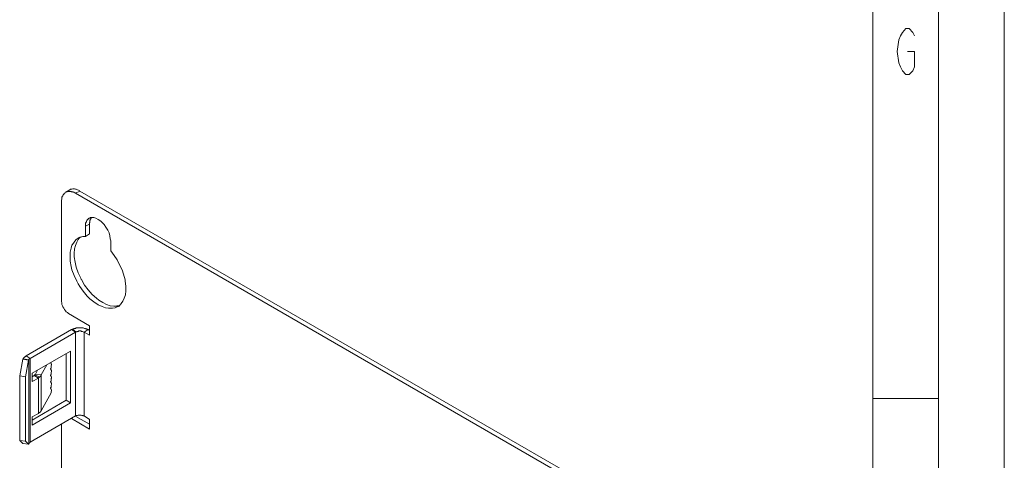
# Model space of a CAD drawing. Header units: millimetres. Extents: x 0 to 839, y 1 to 594.
# Tile 24 of 27: x 764 to 839, y 243 to 277. Entities that reach past the tile are written whole.
import ezdxf

# ---------------------------------------------------------------- set-up
doc = ezdxf.new("R2010")
doc.units = ezdxf.units.MM
doc.header["$MEASUREMENT"] = 0
doc.layers.get('0').update_dxf_attribs({"linetype": 'CONTINUOUS'})

msp = doc.modelspace()

# ---------------------------------------------------------------- linework, layer by layer
at = {"color": 0, "linetype": 'Continuous', "lineweight": 15, "true_color": 0x000007}
for points in [[(839.025, 1.452), (839.025, 594.132), (839.025, 594.132)], [(829.059, 11.418), (829.059, 584.133), (829.059, 584.133)], [(768.24, 263.703), (767.943, 263.505), (767.943, 263.505)], [(768.999, 263.604), (768.966, 263.637), (768.9, 263.67), (768.834, 263.703), (768.735, 263.736), (768.669, 263.736), (768.603, 263.769), (768.57, 263.769), (768.471, 263.769), (768.405, 263.736), (768.306, 263.736), (768.24, 263.703)], [(816.849, 235.983), (768.999, 263.604), (768.999, 263.604)], [(769.791, 261.459), (769.791, 261.426), (769.791, 261.393), (769.758, 261.36), (769.758, 261.36), (769.758, 261.327), (769.758, 261.294), (769.758, 261.261), (769.758, 261.228), (769.725, 261.195), (769.725, 261.129), (769.725, 261.096)], [(769.725, 260.37), (769.725, 261.096), (769.725, 261.096)], [(769.89, 261.624), (769.89, 261.591), (769.857, 261.591), (769.857, 261.558), (769.857, 261.558), (769.824, 261.525), (769.824, 261.525), (769.824, 261.492), (769.824, 261.492), (769.791, 261.459), (769.791, 261.459)], [(769.428, 260.172), (769.725, 260.37), (769.725, 260.37)], [(768.867, 259.941), (768.768, 259.743), (768.669, 259.479), (768.603, 259.215), (768.57, 258.885), (768.57, 258.621), (768.636, 258.225), (768.735, 257.829), (768.867, 257.4), (769.065, 257.004), (769.098, 256.905), (769.131, 256.905), (769.362, 256.476), (769.626, 256.113), (769.923, 255.783), (770.253, 255.486), (770.451, 255.354), (770.748, 255.156), (771.012, 255.024), (771.309, 254.925), (771.573, 254.892)], [(769.032, 260.106), (769.032, 260.106), (768.999, 260.073), (768.999, 260.073), (768.966, 260.04), (768.966, 260.04), (768.933, 260.007), (768.933, 259.974), (768.9, 259.974), (768.9, 259.941), (768.867, 259.941)], [(771.573, 254.892), (771.573, 254.892), (771.639, 254.892), (771.672, 254.892), (771.705, 254.892), (771.738, 254.892), (771.804, 254.892), (771.837, 254.925), (771.87, 254.925), (771.936, 254.925), (771.969, 254.925), (772.002, 254.958)], [(764.94, 251.13), (768.372, 253.11), (768.372, 253.11)], [(768.438, 253.143), (768.471, 253.143), (768.471, 253.176), (768.504, 253.176), (768.537, 253.176), (768.537, 253.176), (768.57, 253.209), (768.603, 253.209), (768.603, 253.209), (768.636, 253.209), (768.669, 253.209)], [(768.669, 253.209), (768.735, 253.242), (768.801, 253.242), (768.9, 253.242), (768.966, 253.242), (769.032, 253.242), (769.131, 253.242), (769.197, 253.242), (769.263, 253.242), (769.362, 253.209), (769.428, 253.209)], [(769.428, 253.209), (769.428, 253.176), (769.461, 253.176), (769.494, 253.176), (769.494, 253.176), (769.527, 253.143), (769.527, 253.143), (769.56, 253.143), (769.593, 253.143), (769.593, 253.11), (769.626, 253.11)], [(769.626, 253.11), (769.725, 253.044), (769.725, 253.044)], [(764.676, 250.866), (764.445, 249.612), (764.445, 249.612)], [(764.676, 250.866), (764.709, 250.899), (764.709, 250.899)], [(765.105, 250.8), (764.676, 250.866), (764.676, 250.866)], [(764.709, 250.899), (764.709, 250.899), (764.709, 250.899), (764.709, 250.932), (764.709, 250.932), (764.742, 250.932), (764.742, 250.932), (764.742, 250.965), (764.742, 250.965), (764.742, 250.965), (764.742, 250.965)], [(764.742, 250.965), (764.775, 250.998), (764.775, 250.998), (764.775, 250.998), (764.775, 250.998), (764.808, 251.031), (764.808, 251.031), (764.808, 251.031), (764.808, 251.031), (764.841, 251.064), (764.841, 251.064)], [(764.841, 251.064), (764.841, 251.064), (764.841, 251.064), (764.874, 251.064), (764.874, 251.097), (764.874, 251.097), (764.907, 251.097), (764.907, 251.097), (764.907, 251.097), (764.94, 251.13), (764.94, 251.13)], [(767.976, 251.295), (767.976, 247.764), (767.976, 247.764)], [(765.633, 249.744), (765.798, 250.041), (765.798, 250.041)], [(766.821, 250.503), (766.854, 250.503), (766.854, 250.503)], [(766.821, 250.041), (766.854, 250.008), (766.854, 250.008)], [(764.445, 244.728), (764.445, 249.612), (764.445, 249.612)], [(764.874, 249.546), (764.445, 249.612), (764.445, 249.612)], [(765.534, 249.645), (765.402, 249.546), (765.402, 249.546)], [(765.633, 249.744), (765.633, 249.744), (765.633, 249.711), (765.633, 249.711), (765.633, 249.711), (765.633, 249.711), (765.6, 249.711), (765.6, 249.678), (765.6, 249.678), (765.6, 249.678), (765.6, 249.678)], [(766.821, 249.546), (766.854, 249.546), (766.854, 249.546)], [(766.821, 249.051), (766.854, 249.051), (766.854, 249.051)], [(766.821, 248.556), (766.854, 248.556), (766.854, 248.556)], [(765.402, 246.246), (767.976, 247.764), (767.976, 247.764)], [(768.306, 247.566), (767.976, 247.764), (767.976, 247.764)], [(834.042, 247.896), (829.059, 247.896), (829.059, 247.896)], [(768.702, 246.543), (769.725, 245.949), (769.725, 245.949)], [(764.445, 244.728), (764.676, 244.497), (764.676, 244.497)], [(764.874, 244.662), (764.445, 244.728), (764.445, 244.728)], [(765.105, 244.431), (764.676, 244.497), (764.676, 244.497)]]:
    msp.add_lwpolyline(points, dxfattribs=at)
at = {"color": 0, "linetype": 'Continuous', "lineweight": 5, "true_color": 0x000007}
for points in [[(834.042, 6.435), (834.042, 589.149), (834.042, 589.149)], [(831.699, 274.164), (832.227, 274.164), (832.227, 273.009), (832.095, 272.712), (831.831, 272.415), (831.567, 272.415), (831.303, 272.712), (831.171, 273.009), (831.039, 273.306), (830.907, 274.164), (831.039, 275.055), (831.171, 275.352), (831.303, 275.616), (831.567, 275.913), (831.831, 275.913), (832.095, 275.616), (832.227, 275.352)], [(768.669, 263.439), (768.999, 263.604), (768.999, 263.604)], [(769.428, 260.931), (769.725, 261.096), (769.725, 261.096)], [(768.372, 253.11), (768.669, 252.912), (768.669, 252.912)], [(768.438, 253.143), (768.702, 252.945), (768.702, 252.945)], [(768.669, 252.912), (768.669, 246.576), (768.669, 246.576)], [(769.626, 253.11), (769.329, 252.912), (769.329, 252.912)], [(769.329, 252.912), (769.329, 246.576), (769.329, 246.576)], [(764.709, 250.899), (765.138, 250.833), (765.138, 250.833)], [(764.94, 251.13), (765.237, 250.932), (765.237, 250.932)], [(765.138, 250.833), (765.138, 244.464), (765.138, 244.464)], [(765.237, 250.932), (765.237, 244.596), (765.237, 244.596)], [(765.534, 249.645), (765.864, 249.447), (765.864, 249.447)], [(765.6, 249.678), (765.963, 249.513), (765.963, 249.513)], [(765.633, 249.744), (766.062, 249.678), (766.062, 249.678)], [(765.864, 246.774), (765.864, 249.447), (765.864, 249.447)], [(766.062, 246.972), (766.062, 249.678), (766.062, 249.678)]]:
    msp.add_lwpolyline(points, dxfattribs=at)
at = {"color": 0, "linetype": 'Continuous', "lineweight": 9, "true_color": 0x000007}
for points in [[(767.943, 263.505), (767.91, 263.472), (767.844, 263.439), (767.778, 263.373), (767.745, 263.307), (767.712, 263.241), (767.679, 263.208), (767.646, 263.142), (767.646, 263.043), (767.646, 262.977), (767.613, 262.911), (767.613, 262.812)], [(768.339, 263.571), (768.339, 263.571), (768.273, 263.571), (768.24, 263.571), (768.24, 263.571), (768.174, 263.571), (768.141, 263.571), (768.108, 263.571), (768.042, 263.538), (768.009, 263.538), (767.976, 263.538), (767.943, 263.505)], [(768.669, 263.439), (768.669, 263.439), (768.636, 263.472), (768.603, 263.472), (768.603, 263.472), (768.57, 263.505), (768.537, 263.505), (768.504, 263.505), (768.471, 263.538), (768.438, 263.538), (768.372, 263.538), (768.339, 263.571)], [(816.519, 235.818), (768.669, 263.439), (768.669, 263.439)], [(767.613, 262.812), (767.613, 255.255), (767.613, 255.255)], [(769.494, 261.294), (769.494, 261.261), (769.461, 261.228), (769.461, 261.195), (769.461, 261.195), (769.428, 261.162), (769.428, 261.096), (769.428, 261.063), (769.428, 261.03), (769.428, 260.997), (769.428, 260.964), (769.428, 260.931)], [(769.692, 261.558), (769.692, 261.525), (769.659, 261.525), (769.626, 261.492), (769.626, 261.459), (769.593, 261.459), (769.56, 261.426), (769.56, 261.393), (769.527, 261.36), (769.527, 261.36), (769.494, 261.327), (769.494, 261.294)], [(769.89, 261.591), (769.89, 261.591), (769.857, 261.591), (769.824, 261.591), (769.824, 261.591), (769.791, 261.591), (769.791, 261.591), (769.758, 261.558), (769.725, 261.558), (769.725, 261.558), (769.692, 261.558)], [(771.342, 259.842), (771.309, 259.974), (771.276, 260.205), (771.21, 260.436), (771.111, 260.634), (770.979, 260.865), (770.847, 261.063), (770.748, 261.162), (770.583, 261.327), (770.385, 261.459), (770.22, 261.558), (770.055, 261.591), (769.89, 261.591)], [(769.428, 260.172), (769.428, 260.931), (769.428, 260.931)], [(768.867, 260.04), (768.702, 259.908), (768.57, 259.743), (768.438, 259.545), (768.405, 259.512), (768.339, 259.281), (768.273, 258.984), (768.273, 258.687), (768.273, 258.654), (768.273, 258.291), (768.339, 257.895), (768.405, 257.631), (768.57, 257.202), (768.768, 256.773), (768.867, 256.575), (768.999, 256.377), (769.263, 256.014), (769.56, 255.651), (769.758, 255.453), (770.055, 255.222), (770.385, 254.991), (770.385, 254.991), (770.682, 254.859), (770.946, 254.76), (771.177, 254.727), (771.21, 254.727), (771.474, 254.727), (771.672, 254.76), (771.87, 254.859)], [(769.428, 260.172), (769.362, 260.172), (769.329, 260.172), (769.263, 260.172), (769.23, 260.172), (769.164, 260.139), (769.131, 260.139), (769.065, 260.106), (769.032, 260.106), (768.966, 260.073), (768.933, 260.073)], [(771.342, 259.842), (771.342, 259.083), (771.342, 259.083)], [(772.134, 255.09), (772.266, 255.255), (772.365, 255.486), (772.464, 255.75), (772.497, 256.047), (772.497, 256.41), (772.431, 256.773), (772.431, 256.872), (772.299, 257.301), (772.2, 257.631), (772.002, 258.027), (771.837, 258.39), (771.606, 258.72), (771.342, 259.083)], [(767.613, 255.255), (767.646, 255.123), (767.646, 255.024), (767.679, 254.925), (767.712, 254.826), (767.778, 254.727), (767.844, 254.628), (767.91, 254.529), (767.976, 254.463), (768.075, 254.397), (768.141, 254.331)], [(771.87, 254.859), (771.903, 254.859), (771.936, 254.892), (771.969, 254.892), (772.002, 254.925), (772.002, 254.958), (772.035, 254.958), (772.068, 254.991), (772.101, 255.024), (772.101, 255.057), (772.134, 255.09)], [(768.141, 254.331), (769.725, 253.407), (769.725, 253.407)], [(765.237, 250.932), (768.669, 252.912), (768.669, 252.912)], [(768.702, 252.945), (768.768, 252.945), (768.801, 252.978), (768.867, 252.978), (768.933, 253.011), (768.999, 253.011), (769.065, 253.011), (769.131, 252.978), (769.197, 252.978), (769.197, 252.978), (769.263, 252.945), (769.329, 252.912)], [(769.329, 252.912), (769.725, 252.681), (769.725, 252.681)], [(769.725, 252.681), (769.725, 253.407), (769.725, 253.407)], [(765.402, 249.81), (768.306, 251.493), (768.306, 251.493)], [(768.306, 251.493), (768.306, 247.566), (768.306, 247.566)], [(765.105, 250.8), (764.874, 249.546), (764.874, 249.546)], [(765.105, 250.8), (765.138, 250.833), (765.138, 250.833)], [(765.138, 250.833), (765.138, 250.833), (765.138, 250.866), (765.171, 250.866), (765.171, 250.866), (765.171, 250.899), (765.204, 250.899), (765.204, 250.899), (765.237, 250.932), (765.237, 250.932), (765.237, 250.932)], [(766.788, 250.602), (766.788, 250.602), (766.821, 250.602), (766.821, 250.602), (766.821, 250.569), (766.821, 250.569), (766.821, 250.569), (766.821, 250.536), (766.821, 250.536), (766.821, 250.536), (766.821, 250.503), (766.821, 250.503)], [(766.062, 249.678), (766.491, 250.437), (766.491, 250.437)], [(766.854, 250.47), (766.854, 250.47), (766.854, 250.437), (766.821, 250.371), (766.821, 250.338), (766.821, 250.272), (766.821, 250.239), (766.821, 250.206), (766.788, 250.173), (766.788, 250.14), (766.821, 250.074), (766.821, 250.074), (766.821, 250.008)], [(766.854, 249.975), (766.854, 249.975), (766.854, 249.942), (766.821, 249.876), (766.821, 249.843), (766.821, 249.81), (766.821, 249.744), (766.821, 249.711), (766.788, 249.678), (766.788, 249.645), (766.821, 249.579), (766.821, 249.579), (766.821, 249.546)], [(766.821, 250.503), (766.821, 250.503), (766.821, 250.503), (766.821, 250.503), (766.821, 250.503), (766.821, 250.503), (766.821, 250.503), (766.821, 250.503), (766.821, 250.503), (766.821, 250.503), (766.854, 250.503), (766.854, 250.503)], [(766.821, 250.008), (766.821, 250.008), (766.821, 250.008), (766.821, 250.008), (766.821, 250.008), (766.821, 250.008), (766.821, 250.008), (766.821, 250.008), (766.821, 250.008), (766.821, 250.008), (766.854, 250.008), (766.854, 250.008)], [(766.854, 250.503), (766.854, 250.47), (766.854, 250.47)], [(766.854, 250.008), (766.854, 249.975), (766.854, 249.975)], [(764.874, 244.662), (764.874, 249.546), (764.874, 249.546)], [(765.402, 249.183), (765.402, 249.81), (765.402, 249.81)], [(765.864, 249.447), (765.402, 249.183), (765.402, 249.183)], [(765.963, 249.513), (765.93, 249.513), (765.93, 249.513), (765.93, 249.513), (765.93, 249.48), (765.897, 249.48), (765.897, 249.48), (765.897, 249.48), (765.864, 249.48), (765.864, 249.447), (765.864, 249.447)], [(766.062, 249.678), (766.062, 249.645), (766.062, 249.645), (766.029, 249.612), (766.029, 249.612), (766.029, 249.579), (765.996, 249.579), (765.996, 249.579), (765.996, 249.546), (765.963, 249.546), (765.963, 249.513)], [(766.854, 249.48), (766.854, 249.48), (766.854, 249.447), (766.821, 249.414), (766.821, 249.348), (766.821, 249.315), (766.821, 249.249), (766.821, 249.216), (766.788, 249.183), (766.788, 249.15), (766.821, 249.117), (766.821, 249.084), (766.821, 249.051)], [(766.821, 249.546), (766.821, 249.546), (766.821, 249.546), (766.821, 249.546), (766.821, 249.546), (766.821, 249.546), (766.821, 249.546), (766.821, 249.546), (766.821, 249.546), (766.821, 249.546), (766.854, 249.546), (766.854, 249.513)], [(766.854, 249.546), (766.854, 249.48), (766.854, 249.48)], [(766.854, 249.018), (766.854, 248.985), (766.854, 248.952), (766.821, 248.919), (766.821, 248.853), (766.821, 248.82), (766.821, 248.787), (766.821, 248.721), (766.788, 248.721), (766.788, 248.655), (766.821, 248.622), (766.821, 248.589), (766.821, 248.556)], [(766.821, 249.051), (766.821, 249.051), (766.821, 249.051), (766.821, 249.051), (766.821, 249.051), (766.821, 249.051), (766.821, 249.051), (766.821, 249.051), (766.821, 249.051), (766.821, 249.051), (766.854, 249.051), (766.854, 249.051)], [(766.854, 248.556), (766.821, 248.325), (766.821, 248.325)], [(766.821, 248.556), (766.821, 248.556), (766.821, 248.556), (766.821, 248.556), (766.821, 248.556), (766.821, 248.556), (766.821, 248.556), (766.821, 248.556), (766.821, 248.556), (766.821, 248.556), (766.854, 248.556), (766.854, 248.556)], [(766.854, 249.051), (766.854, 249.018), (766.854, 249.018)], [(766.821, 248.325), (766.062, 246.972), (766.062, 246.972)], [(768.306, 247.566), (765.402, 245.883), (765.402, 245.883)], [(766.062, 246.972), (766.062, 246.972), (766.062, 246.939), (766.029, 246.939), (766.029, 246.906), (766.029, 246.906), (765.996, 246.873), (765.996, 246.873), (765.996, 246.873), (765.963, 246.84), (765.963, 246.84)], [(768.669, 246.576), (765.237, 244.596), (765.237, 244.596)], [(765.864, 246.774), (765.402, 246.51), (765.402, 246.51)], [(765.402, 246.51), (765.402, 245.883), (765.402, 245.883)], [(765.963, 246.84), (765.93, 246.84), (765.93, 246.807), (765.93, 246.807), (765.93, 246.807), (765.897, 246.807), (765.897, 246.807), (765.897, 246.774), (765.864, 246.774), (765.864, 246.774), (765.864, 246.774)], [(769.725, 245.586), (768.372, 246.378), (768.372, 246.378)], [(768.702, 246.576), (768.735, 246.576), (768.735, 246.609), (768.735, 246.609), (768.768, 246.609), (768.768, 246.609), (768.768, 246.609), (768.801, 246.609), (768.801, 246.609), (768.834, 246.609), (768.834, 246.609)], [(768.834, 246.609), (768.867, 246.642), (768.9, 246.642), (768.966, 246.642), (768.999, 246.642), (769.065, 246.642), (769.098, 246.642), (769.164, 246.609), (769.197, 246.609), (769.23, 246.609), (769.263, 246.576), (769.329, 246.576)], [(769.329, 246.576), (769.725, 246.312), (769.725, 246.312)], [(769.725, 246.312), (769.725, 245.586), (769.725, 245.586)], [(767.613, 245.949), (767.613, 164.571), (767.613, 164.571)], [(764.874, 244.662), (765.105, 244.431), (765.105, 244.431)], [(765.138, 244.464), (765.105, 244.431), (765.105, 244.431)], [(765.138, 244.464), (765.138, 244.464), (765.138, 244.497), (765.138, 244.497), (765.171, 244.497), (765.171, 244.53), (765.171, 244.53), (765.171, 244.53), (765.171, 244.53), (765.204, 244.53), (765.204, 244.563)], [(765.204, 244.563), (765.204, 244.563), (765.204, 244.563), (765.204, 244.563), (765.237, 244.563), (765.237, 244.563), (765.237, 244.563), (765.237, 244.563), (765.237, 244.596), (765.237, 244.596), (765.237, 244.596)]]:
    msp.add_lwpolyline(points, dxfattribs=at)
for points in [[(766.854, 250.503), (766.854, 250.503)], [(766.854, 250.008), (766.854, 250.008)], [(766.854, 249.546), (766.854, 249.546)], [(766.854, 249.051), (766.854, 249.051)], [(766.854, 248.556), (766.854, 248.556)]]:
    msp.add_lwpolyline(points, close=True, dxfattribs=at)
for points in [[(768.933, 260.073), (768.9, 260.04), (768.9, 260.04), (768.867, 260.04)], [(768.702, 252.945), (768.702, 252.945), (768.702, 252.912), (768.669, 252.912)], [(768.702, 246.576), (768.702, 246.576), (768.702, 246.576), (768.669, 246.576)]]:
    msp.add_open_spline(points, degree=3, dxfattribs=at)
at = {"color": 0, "linetype": 'Continuous', "lineweight": 15, "true_color": 0x000007}
for points in [[(768.438, 253.143), (768.405, 253.143), (768.372, 253.11), (768.372, 253.11)], [(769.626, 253.11), (769.626, 253.11), (769.626, 253.11), (769.626, 253.11)], [(765.534, 249.645), (765.534, 249.645), (765.567, 249.645), (765.567, 249.645)], [(765.567, 249.645), (765.567, 249.645), (765.567, 249.678), (765.6, 249.678)]]:
    msp.add_open_spline(points, degree=3, dxfattribs=at)

doc.saveas('drawing.dxf')
